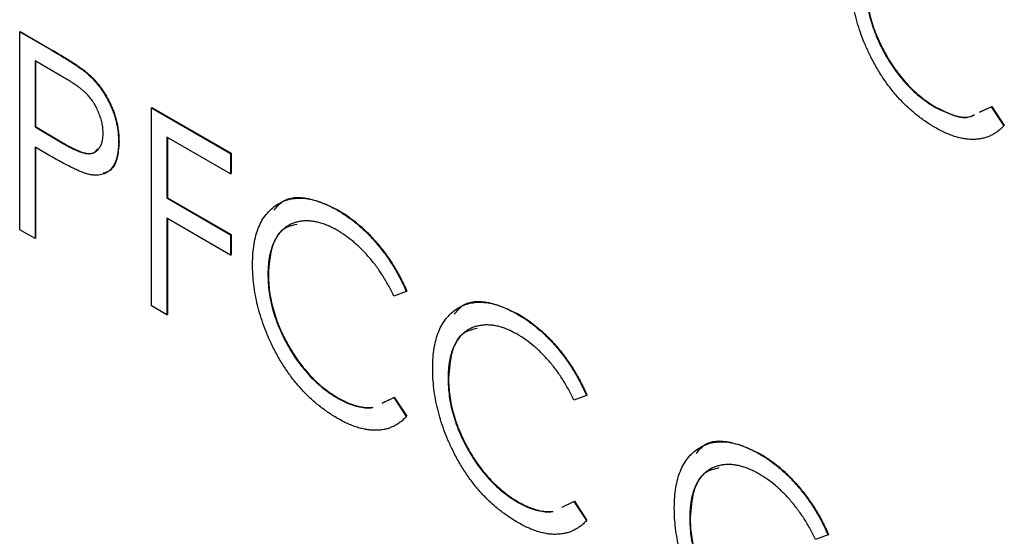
# Model space of a CAD drawing. Header units: millimetres. Extents: x 0 to 420, y 0 to 297.
# Tile 65 of 101: x 327.82 to 331.58, y 213.7 to 215.67. Entities that reach past the tile are written whole.
import ezdxf

# ---------------------------------------------------------------- set-up
doc = ezdxf.new("R2010")
doc.units = ezdxf.units.MM

msp = doc.modelspace()

# ---------------------------------------------------------------- linework, layer by layer
at = {"color": 7, "linetype": 'Continuous', "lineweight": 25}
for p, q in [((327.8156, 215.6265), (327.8174, 215.6276)), ((327.8156, 215.6265), (327.936, 215.557)), ((327.8156, 214.8704), (327.8156, 215.6265)), ((327.8174, 215.6276), (327.9378, 215.558)), ((327.936, 215.557), (327.9378, 215.558)), ((327.9835, 215.4521), (327.8744, 215.5151)), ((327.8744, 215.5151), (327.8744, 215.263)), ((327.8762, 215.514), (327.8762, 215.264)), ((328.0759, 215.4649), (328.0776, 215.466)), ((331.5286, 215.3403), (331.5303, 215.3414)), ((331.5303, 215.3414), (331.5784, 215.2687)), ((328.3193, 215.3358), (328.3211, 215.3368)), ((328.3193, 215.3358), (328.6215, 215.1613)), ((328.3193, 214.5796), (328.3193, 215.3358)), ((328.3211, 215.3368), (328.6233, 215.1623)), ((331.3156, 215.3373), (331.3173, 215.3383)), ((331.484, 215.3193), (331.5286, 215.3403)), ((331.4858, 215.3203), (331.5125, 215.3329)), ((331.5286, 215.3403), (331.5766, 215.2676)), ((331.5766, 215.2676), (331.5784, 215.2687)), ((327.8744, 215.263), (327.8762, 215.264)), ((327.8744, 215.263), (327.9789, 215.201)), ((327.8762, 215.264), (327.9807, 215.202)), ((327.9789, 215.201), (327.9807, 215.202)), ((328.1934, 215.2056), (328.1952, 215.2066)), ((328.6215, 215.0837), (328.3781, 215.2243)), ((328.3781, 215.2243), (328.3781, 214.9916)), ((328.3799, 215.2233), (328.3799, 214.9926)), ((327.9178, 215.1604), (327.8744, 215.1855)), ((327.8744, 215.1855), (327.8744, 214.8365)), ((327.8762, 215.1844), (327.8762, 214.8375)), ((328.6215, 215.1613), (328.6233, 215.1623)), ((328.6215, 215.1613), (328.6215, 215.0837)), ((328.6233, 215.1623), (328.6233, 215.0848)), ((328.6215, 215.0837), (328.6233, 215.0848)), ((328.3781, 214.9916), (328.3799, 214.9926)), ((328.3781, 214.9916), (328.6215, 214.8511)), ((328.3799, 214.9926), (328.6233, 214.8521)), ((329.03, 214.9449), (329.0318, 214.9459)), ((328.6215, 214.7735), (328.3781, 214.9141)), ((328.3781, 214.9141), (328.3781, 214.5457)), ((328.3799, 214.913), (328.3799, 214.5467)), ((327.8744, 214.8365), (327.8156, 214.8704)), ((328.6215, 214.8511), (328.6233, 214.8521)), ((328.6233, 214.8521), (328.6233, 214.7745)), ((327.8744, 214.8365), (327.8762, 214.8375)), ((328.6215, 214.8511), (328.6215, 214.7735)), ((328.6215, 214.7735), (328.6233, 214.7745)), ((328.7643, 214.7001), (328.766, 214.7011)), ((329.2931, 214.6348), (329.2451, 214.6171)), ((329.2931, 214.6348), (329.2949, 214.6359)), ((328.3781, 214.5457), (328.3193, 214.5796)), ((328.3781, 214.5457), (328.3799, 214.5467)), ((329.7184, 214.5475), (329.7202, 214.5485)), ((329.4527, 214.3027), (329.4544, 214.3037)), ((329.0321, 214.2263), (329.0339, 214.2273)), ((329.2006, 214.2083), (329.2451, 214.2293)), ((329.2023, 214.2093), (329.2291, 214.2219)), ((329.2451, 214.2293), (329.2469, 214.2304)), ((329.2451, 214.2293), (329.2931, 214.1566)), ((329.2469, 214.2304), (329.2949, 214.1577)), ((329.9815, 214.2374), (329.9335, 214.2197)), ((329.9815, 214.2374), (329.9833, 214.2385)), ((329.2931, 214.1566), (329.2949, 214.1577)), ((330.6419, 214.0144), (330.6436, 214.0154)), ((329.7205, 213.8289), (329.7223, 213.8299)), ((329.889, 213.8109), (329.9335, 213.8319)), ((329.9335, 213.8319), (329.9353, 213.833)), ((329.9335, 213.8319), (329.9815, 213.7592)), ((329.9353, 213.833), (329.9833, 213.7603)), ((330.3761, 213.7696), (330.3779, 213.7706)), ((329.9815, 213.7592), (329.9833, 213.7603)), ((330.905, 213.7043), (330.857, 213.6866)), ((330.905, 213.7043), (330.9068, 213.7054))]:
    msp.add_line(p, q, dxfattribs=at)
for points, knots in [([(331.0654, 215.5364), (331.0593, 215.5493), (331.047, 215.5752), (331.0316, 215.6144), (331.0184, 215.6537), (331.0076, 215.693), (330.9992, 215.7324), (330.9932, 215.7719), (330.9896, 215.8114), (330.9892, 215.8371), (330.9889, 215.8501)], [0, 0, 0, 0, 0.122254, 0.24342, 0.364291, 0.486273, 0.609794, 0.736233, 0.865843, 1, 1, 1, 1]), ([(331.0477, 215.8111), (331.0479, 215.7998), (331.0483, 215.7776), (331.052, 215.7434), (331.0578, 215.7093), (331.0664, 215.6751), (331.0769, 215.641), (331.0902, 215.6069), (331.1055, 215.5728), (331.1233, 215.5393), (331.1429, 215.5068), (331.1638, 215.4759), (331.1861, 215.4473), (331.2096, 215.4208), (331.2343, 215.3965), (331.2603, 215.3745), (331.2875, 215.3542), (331.3061, 215.343), (331.3156, 215.3373)], [0, 0, 0, 0, 0.067402, 0.132225, 0.195291, 0.256964, 0.318228, 0.379385, 0.441024, 0.503862, 0.566597, 0.627855, 0.688166, 0.748276, 0.808707, 0.870424, 0.93412, 1, 1, 1, 1]), ([(331.0495, 215.8121), (331.0497, 215.8008), (331.0501, 215.7786), (331.0538, 215.7444), (331.0596, 215.7103), (331.0681, 215.6761), (331.0786, 215.642), (331.092, 215.6079), (331.1073, 215.5739), (331.1251, 215.5403), (331.1447, 215.5078), (331.1655, 215.4769), (331.1879, 215.4484), (331.2113, 215.4219), (331.236, 215.3975), (331.262, 215.3755), (331.2893, 215.3552), (331.3079, 215.344), (331.3173, 215.3383)], [0, 0, 0, 0, 0.067402, 0.132225, 0.195291, 0.256964, 0.318228, 0.379385, 0.441024, 0.503862, 0.566597, 0.627855, 0.688166, 0.748276, 0.808707, 0.870424, 0.93412, 1, 1, 1, 1]), ([(327.936, 215.557), (327.9443, 215.5522), (327.9602, 215.5431), (327.9829, 215.5293), (328.0036, 215.5165), (328.0221, 215.5046), (328.0386, 215.4936), (328.0529, 215.4834), (328.0652, 215.4742), (328.0725, 215.4678), (328.0759, 215.4649)], [0, 0, 0, 0, 0.1765, 0.339032, 0.485753, 0.61857, 0.735674, 0.838185, 0.926155, 1, 1, 1, 1]), ([(327.9378, 215.558), (327.9461, 215.5533), (327.962, 215.5441), (327.9847, 215.5303), (328.0054, 215.5175), (328.0239, 215.5056), (328.0404, 215.4947), (328.0547, 215.4844), (328.0669, 215.4752), (328.0743, 215.4689), (328.0776, 215.466)], [0, 0, 0, 0, 0.1765, 0.339032, 0.485753, 0.61857, 0.735674, 0.838185, 0.926155, 1, 1, 1, 1]), ([(331.3142, 215.2605), (331.3078, 215.2643), (331.2949, 215.2718), (331.276, 215.2846), (331.2575, 215.2977), (331.2396, 215.3117), (331.2221, 215.3263), (331.2053, 215.3418), (331.1889, 215.358), (331.1731, 215.3748), (331.1578, 215.3925), (331.143, 215.4109), (331.1287, 215.43), (331.115, 215.4498), (331.1017, 215.4703), (331.089, 215.4916), (331.0769, 215.5137), (331.0693, 215.5288), (331.0654, 215.5364)], [0, 0, 0, 0, 0.068335, 0.135464, 0.200567, 0.264774, 0.327263, 0.389343, 0.450083, 0.510699, 0.570569, 0.630747, 0.691051, 0.751063, 0.812002, 0.873718, 0.936106, 1, 1, 1, 1]), ([(328.0759, 215.4649), (328.0801, 215.4611), (328.0885, 215.4534), (328.1006, 215.4407), (328.1121, 215.4274), (328.1231, 215.4133), (328.1333, 215.3985), (328.1431, 215.3831), (328.1521, 215.3669), (328.1607, 215.35), (328.1684, 215.3327), (328.1751, 215.3151), (328.1807, 215.2974), (328.1854, 215.2793), (328.1891, 215.2611), (328.1915, 215.2427), (328.1931, 215.2241), (328.1933, 215.2118), (328.1934, 215.2056)], [0, 0, 0, 0, 0.060075, 0.119303, 0.178069, 0.236256, 0.294313, 0.353143, 0.412708, 0.473813, 0.535615, 0.597403, 0.660232, 0.723514, 0.789577, 0.856841, 0.927091, 1, 1, 1, 1]), ([(328.0776, 215.466), (328.0819, 215.4621), (328.0902, 215.4544), (328.1023, 215.4417), (328.1139, 215.4284), (328.1248, 215.4144), (328.1351, 215.3996), (328.1448, 215.3841), (328.1539, 215.3679), (328.1624, 215.3511), (328.1702, 215.3338), (328.1769, 215.3161), (328.1825, 215.2984), (328.1871, 215.2803), (328.1908, 215.2621), (328.1932, 215.2437), (328.1949, 215.2251), (328.1951, 215.2129), (328.1952, 215.2066)], [0, 0, 0, 0, 0.060075, 0.119303, 0.178069, 0.236256, 0.294313, 0.353143, 0.412708, 0.473813, 0.535615, 0.597403, 0.660232, 0.723514, 0.789577, 0.856841, 0.927091, 1, 1, 1, 1]), ([(328.1346, 215.2392), (328.1344, 215.2454), (328.134, 215.2577), (328.1308, 215.2773), (328.1255, 215.2972), (328.1182, 215.3172), (328.1092, 215.3367), (328.0987, 215.3551), (328.0868, 215.3721), (328.0757, 215.3849), (328.0659, 215.3946), (328.0574, 215.4022), (328.0477, 215.41), (328.037, 215.418), (328.0252, 215.4263), (328.0123, 215.4348), (327.9983, 215.4435), (327.9886, 215.4491), (327.9835, 215.4521)], [0, 0, 0, 0, 0.074091, 0.147068, 0.219176, 0.292487, 0.364821, 0.434086, 0.502842, 0.57172, 0.608354, 0.649905, 0.695817, 0.746872, 0.802658, 0.863186, 0.92915, 1, 1, 1, 1]), ([(331.3156, 215.3373), (331.3642, 215.3137), (331.4207, 215.2863), (331.4592, 215.3072), (331.4645, 215.3101)], [0, 0, 0, 0, 0.861102, 1, 1, 1, 1]), ([(331.3173, 215.3383), (331.366, 215.3145), (331.4217, 215.2874), (331.4597, 215.3077), (331.4645, 215.3102)], [0, 0, 0, 0, 0.8747255, 1, 1, 1, 1]), ([(331.5766, 215.2676), (331.5728, 215.2637), (331.5653, 215.2557), (331.5529, 215.2455), (331.5399, 215.2368), (331.5262, 215.2295), (331.5118, 215.2235), (331.4967, 215.2192), (331.4809, 215.2163), (331.4644, 215.215), (331.4474, 215.2151), (331.4298, 215.2169), (331.4117, 215.2202), (331.3932, 215.225), (331.3742, 215.2314), (331.3546, 215.2396), (331.3346, 215.249), (331.3211, 215.2567), (331.3142, 215.2605)], [0, 0, 0, 0, 0.063576, 0.126691, 0.188634, 0.249942, 0.311426, 0.372445, 0.433495, 0.495161, 0.556733, 0.61789, 0.679838, 0.742002, 0.804922, 0.868441, 0.933689, 1, 1, 1, 1]), ([(327.9789, 215.201), (327.9841, 215.198), (327.9939, 215.1923), (328.0082, 215.185), (328.0213, 215.1783), (328.0335, 215.1728), (328.0446, 215.1684), (328.0546, 215.1648), (328.0635, 215.1626), (328.074, 215.1606), (328.0857, 215.1608), (328.0982, 215.1637), (328.109, 215.1701), (328.1182, 215.1792), (328.1255, 215.191), (328.1308, 215.2049), (328.134, 215.2211), (328.1344, 215.2331), (328.1346, 215.2392)], [0, 0, 0, 0, 0.070231, 0.135127, 0.195896, 0.251444, 0.303058, 0.349556, 0.391936, 0.430093, 0.501229, 0.570517, 0.640124, 0.710955, 0.782914, 0.853735, 0.926014, 1, 1, 1, 1]), ([(327.9807, 215.202), (328.0008, 215.1909), (328.0407, 215.1689), (328.0927, 215.1544), (328.1086, 215.1735), (328.1133, 215.1792)], [0, 0, 0, 0, 0.415755, 0.826933, 1, 1, 1, 1]), ([(328.1934, 215.2056), (328.1933, 215.1995), (328.1931, 215.1875), (328.1917, 215.1704), (328.189, 215.1551), (328.1857, 215.1407), (328.181, 215.1282), (328.1755, 215.1168), (328.169, 215.1069), (328.1613, 215.0987), (328.1529, 215.0917), (328.1437, 215.086), (328.1337, 215.0819), (328.1229, 215.0794), (328.1114, 215.0782), (328.0991, 215.0785), (328.086, 215.0803), (328.0769, 215.0825), (328.0723, 215.0836)], [0, 0, 0, 0, 0.072309, 0.141358, 0.208207, 0.272336, 0.335143, 0.396174, 0.456668, 0.516646, 0.575929, 0.634933, 0.693693, 0.752708, 0.811962, 0.873196, 0.935504, 1, 1, 1, 1]), ([(328.1952, 215.2066), (328.1937, 215.1835), (328.1909, 215.1373), (328.1668, 215.0956), (328.1427, 215.0884), (328.1351, 215.0861)], [0, 0, 0, 0, 0.407853, 0.81429, 1, 1, 1, 1]), ([(328.0723, 215.0836), (328.0685, 215.0848), (328.0602, 215.0874), (328.0465, 215.0929), (328.0305, 215.1), (328.0123, 215.1089), (327.9918, 215.1194), (327.9692, 215.1314), (327.9442, 215.1452), (327.9269, 215.1552), (327.9178, 215.1604)], [0, 0, 0, 0, 0.075269, 0.165174, 0.268129, 0.385984, 0.51806, 0.664405, 0.825035, 1, 1, 1, 1]), ([(328.7055, 214.7391), (328.7058, 214.7526), (328.7063, 214.779), (328.7107, 214.8157), (328.7179, 214.8491), (328.728, 214.8792), (328.7411, 214.906), (328.7572, 214.9293), (328.7761, 214.9494), (328.7976, 214.966), (328.8212, 214.9788), (328.8467, 214.9874), (328.8737, 214.9911), (328.9021, 214.9911), (328.932, 214.9862), (328.9634, 214.9768), (328.9963, 214.9633), (329.0186, 214.9511), (329.03, 214.9449)], [0, 0, 0, 0, 0.0672364, 0.1321945, 0.1953912, 0.2573879, 0.3187784, 0.3805149, 0.4425281, 0.5059416, 0.569171, 0.6305244, 0.6908816, 0.7507471, 0.8110237, 0.8722015, 0.9349983, 1, 1, 1, 1]), ([(328.7887, 214.9455), (328.7984, 214.9574), (328.8289, 214.9948), (328.9172, 214.9994), (328.9936, 214.9637), (329.0318, 214.9459)], [0, 0, 0, 0, 0.189092, 0.594324, 1, 1, 1, 1]), ([(329.03, 214.9449), (329.0369, 214.9408), (329.0506, 214.9326), (329.0709, 214.9189), (329.0907, 214.9041), (329.11, 214.8885), (329.1288, 214.8719), (329.1471, 214.854), (329.1648, 214.8353), (329.182, 214.8157), (329.1986, 214.7953), (329.2144, 214.7741), (329.2295, 214.7524), (329.2439, 214.7301), (329.2573, 214.7071), (329.2702, 214.6836), (329.2822, 214.6595), (329.2895, 214.6431), (329.2931, 214.6348)], [0, 0, 0, 0, 0.0670023, 0.1329421, 0.1972118, 0.2608139, 0.3235398, 0.3858805, 0.4478395, 0.5096474, 0.5715368, 0.6324426, 0.693319, 0.7537865, 0.8146451, 0.8755569, 0.9376593, 1, 1, 1, 1]), ([(329.0318, 214.9459), (329.0387, 214.9418), (329.0524, 214.9337), (329.0727, 214.92), (329.0925, 214.9052), (329.1118, 214.8895), (329.1306, 214.8729), (329.1488, 214.8551), (329.1666, 214.8363), (329.1838, 214.8167), (329.2004, 214.7963), (329.2162, 214.7751), (329.2312, 214.7534), (329.2457, 214.7311), (329.2591, 214.7082), (329.2719, 214.6846), (329.284, 214.6605), (329.2913, 214.6441), (329.2949, 214.6359)], [0, 0, 0, 0, 0.0670023, 0.1329421, 0.1972118, 0.2608139, 0.3235398, 0.3858805, 0.4478395, 0.5096474, 0.5715368, 0.6324426, 0.693319, 0.7537865, 0.8146451, 0.8755569, 0.9376593, 1, 1, 1, 1]), ([(329.0284, 214.8682), (329.0224, 214.8716), (329.0106, 214.8783), (328.9929, 214.8862), (328.9756, 214.8929), (328.9585, 214.8981), (328.9418, 214.9016), (328.9254, 214.9038), (328.9095, 214.9042), (328.8939, 214.9033), (328.879, 214.9006), (328.8648, 214.8967), (328.8515, 214.8913), (328.839, 214.8846), (328.8275, 214.8764), (328.8168, 214.8667), (328.807, 214.8556), (328.7981, 214.8431), (328.79, 214.8295), (328.7833, 214.8144), (328.7772, 214.7985), (328.7727, 214.7809), (328.7687, 214.7626), (328.7662, 214.7429), (328.7646, 214.722), (328.7644, 214.7074), (328.7643, 214.7001)], [0, 0, 0, 0, 0.042054, 0.083393, 0.124454, 0.165461, 0.206316, 0.247114, 0.288563, 0.330315, 0.372018, 0.413257, 0.453959, 0.494537, 0.53495, 0.575397, 0.616502, 0.657759, 0.699337, 0.740877, 0.782508, 0.824785, 0.867453, 0.910542, 0.954879, 1, 1, 1, 1]), ([(328.8757, 214.8908), (328.8568, 214.8864), (328.8121, 214.876), (328.7739, 214.8044), (328.7687, 214.7355), (328.766, 214.7011)], [0, 0, 0, 0, 0.2676976, 0.6336647, 1, 1, 1, 1]), ([(329.2451, 214.6171), (329.2418, 214.6241), (329.2353, 214.6379), (329.2244, 214.6581), (329.2133, 214.6778), (329.2018, 214.6968), (329.1895, 214.715), (329.1769, 214.7327), (329.1637, 214.7497), (329.1456, 214.7714), (329.1219, 214.797), (329.0919, 214.8242), (329.0606, 214.8486), (329.0393, 214.8616), (329.0284, 214.8682)], [0, 0, 0, 0, 0.065249, 0.129752, 0.19303, 0.255253, 0.317083, 0.378287, 0.439499, 0.500949, 0.623295, 0.74628, 0.871322, 1, 1, 1, 1]), ([(328.782, 214.4254), (328.7758, 214.4383), (328.7636, 214.4642), (328.7482, 214.5034), (328.7349, 214.5427), (328.7242, 214.582), (328.7158, 214.6214), (328.7098, 214.6609), (328.7062, 214.7004), (328.7057, 214.7261), (328.7055, 214.7391)], [0, 0, 0, 0, 0.122254, 0.24342, 0.364291, 0.486273, 0.609794, 0.736233, 0.865843, 1, 1, 1, 1]), ([(328.7643, 214.7001), (328.7645, 214.6888), (328.7649, 214.6666), (328.7686, 214.6324), (328.7743, 214.5983), (328.7829, 214.5641), (328.7934, 214.53), (328.8067, 214.4959), (328.8221, 214.4618), (328.8399, 214.4283), (328.8595, 214.3957), (328.8803, 214.3648), (328.9027, 214.3363), (328.9261, 214.3098), (328.9508, 214.2855), (328.9768, 214.2635), (329.0041, 214.2431), (329.0227, 214.232), (329.0321, 214.2263)], [0, 0, 0, 0, 0.067402, 0.132225, 0.195291, 0.256964, 0.318228, 0.379385, 0.441024, 0.503862, 0.566597, 0.627855, 0.688166, 0.748276, 0.808707, 0.870424, 0.93412, 1, 1, 1, 1]), ([(328.766, 214.7011), (328.7662, 214.6898), (328.7667, 214.6676), (328.7703, 214.6334), (328.7761, 214.5993), (328.7847, 214.5651), (328.7952, 214.531), (328.8085, 214.4969), (328.8239, 214.4629), (328.8417, 214.4293), (328.8612, 214.3968), (328.8821, 214.3659), (328.9045, 214.3374), (328.9279, 214.3108), (328.9526, 214.2865), (328.9786, 214.2645), (329.0058, 214.2442), (329.0244, 214.233), (329.0339, 214.2273)], [0, 0, 0, 0, 0.067402, 0.132225, 0.195291, 0.256964, 0.318228, 0.379385, 0.441024, 0.503862, 0.566597, 0.627855, 0.688166, 0.748276, 0.808707, 0.870424, 0.93412, 1, 1, 1, 1]), ([(329.3939, 214.3417), (329.3942, 214.3552), (329.3947, 214.3816), (329.3991, 214.4183), (329.4063, 214.4517), (329.4164, 214.4818), (329.4295, 214.5086), (329.4455, 214.5319), (329.4645, 214.552), (329.486, 214.5686), (329.5096, 214.5814), (329.5351, 214.59), (329.5621, 214.5937), (329.5905, 214.5937), (329.6204, 214.5888), (329.6518, 214.5794), (329.6846, 214.5659), (329.707, 214.5537), (329.7184, 214.5475)], [0, 0, 0, 0, 0.0672364, 0.1321945, 0.1953912, 0.2573879, 0.3187784, 0.3805149, 0.4425281, 0.5059416, 0.569171, 0.6305244, 0.6908816, 0.7507471, 0.8110237, 0.8722015, 0.9349983, 1, 1, 1, 1]), ([(329.4771, 214.5481), (329.4868, 214.56), (329.5173, 214.5974), (329.6056, 214.602), (329.682, 214.5663), (329.7202, 214.5485)], [0, 0, 0, 0, 0.189092, 0.594324, 1, 1, 1, 1]), ([(329.7184, 214.5475), (329.7253, 214.5434), (329.739, 214.5353), (329.7593, 214.5215), (329.7791, 214.5067), (329.7984, 214.4911), (329.8172, 214.4745), (329.8354, 214.4566), (329.8532, 214.4379), (329.8704, 214.4183), (329.887, 214.3979), (329.9028, 214.3767), (329.9179, 214.355), (329.9323, 214.3327), (329.9457, 214.3097), (329.9585, 214.2862), (329.9706, 214.2621), (329.9779, 214.2457), (329.9815, 214.2374)], [0, 0, 0, 0, 0.067002, 0.132942, 0.197212, 0.260814, 0.32354, 0.38588, 0.447839, 0.509647, 0.571537, 0.632443, 0.693319, 0.753787, 0.814645, 0.875557, 0.937659, 1, 1, 1, 1]), ([(329.7202, 214.5485), (329.7271, 214.5444), (329.7408, 214.5363), (329.7611, 214.5226), (329.7809, 214.5078), (329.8001, 214.4921), (329.819, 214.4755), (329.8372, 214.4577), (329.855, 214.4389), (329.8722, 214.4193), (329.8888, 214.3989), (329.9046, 214.3777), (329.9196, 214.356), (329.934, 214.3337), (329.9475, 214.3108), (329.9603, 214.2872), (329.9724, 214.2631), (329.9797, 214.2467), (329.9833, 214.2385)], [0, 0, 0, 0, 0.067002, 0.132942, 0.197212, 0.260814, 0.32354, 0.38588, 0.447839, 0.509647, 0.571537, 0.632443, 0.693319, 0.753787, 0.814645, 0.875557, 0.937659, 1, 1, 1, 1]), ([(329.7168, 214.4708), (329.7108, 214.4742), (329.6989, 214.4809), (329.6813, 214.4888), (329.6639, 214.4955), (329.6469, 214.5007), (329.6302, 214.5042), (329.6138, 214.5064), (329.5979, 214.5068), (329.5823, 214.5059), (329.5674, 214.5032), (329.5532, 214.4994), (329.5399, 214.4939), (329.5274, 214.4872), (329.5159, 214.479), (329.5052, 214.4693), (329.4954, 214.4582), (329.4865, 214.4457), (329.4784, 214.4321), (329.4717, 214.417), (329.4656, 214.4011), (329.4611, 214.3835), (329.4571, 214.3652), (329.4546, 214.3455), (329.4529, 214.3246), (329.4528, 214.31), (329.4527, 214.3027)], [0, 0, 0, 0, 0.042054, 0.083393, 0.124454, 0.165461, 0.206316, 0.247114, 0.288563, 0.330315, 0.372018, 0.413257, 0.453959, 0.494537, 0.53495, 0.575397, 0.616502, 0.657759, 0.699337, 0.740877, 0.782508, 0.824785, 0.867453, 0.910542, 0.954879, 1, 1, 1, 1]), ([(329.5641, 214.4934), (329.5452, 214.489), (329.5005, 214.4786), (329.4623, 214.407), (329.4571, 214.3381), (329.4544, 214.3037)], [0, 0, 0, 0, 0.267697, 0.633665, 1, 1, 1, 1]), ([(329.9335, 214.2197), (329.9302, 214.2267), (329.9236, 214.2405), (329.9128, 214.2607), (329.9017, 214.2804), (329.8901, 214.2994), (329.8779, 214.3176), (329.8653, 214.3353), (329.8521, 214.3523), (329.834, 214.374), (329.8103, 214.3996), (329.7803, 214.4268), (329.749, 214.4512), (329.7277, 214.4642), (329.7168, 214.4708)], [0, 0, 0, 0, 0.065249, 0.129752, 0.19303, 0.255253, 0.317083, 0.378287, 0.439499, 0.500949, 0.623295, 0.74628, 0.871322, 1, 1, 1, 1]), ([(329.0308, 214.1495), (329.0243, 214.1533), (329.0115, 214.1608), (328.9926, 214.1735), (328.9741, 214.1867), (328.9562, 214.2007), (328.9387, 214.2153), (328.9219, 214.2308), (328.9055, 214.2469), (328.8896, 214.2638), (328.8743, 214.2815), (328.8595, 214.2998), (328.8453, 214.319), (328.8315, 214.3388), (328.8183, 214.3593), (328.8055, 214.3806), (328.7934, 214.4027), (328.7858, 214.4178), (328.782, 214.4254)], [0, 0, 0, 0, 0.068335, 0.135464, 0.200567, 0.264774, 0.327263, 0.389343, 0.450083, 0.510699, 0.570569, 0.630747, 0.691051, 0.751063, 0.812002, 0.873718, 0.936106, 1, 1, 1, 1]), ([(329.4704, 214.028), (329.4642, 214.0409), (329.4519, 214.0668), (329.4366, 214.106), (329.4233, 214.1453), (329.4126, 214.1846), (329.4042, 214.224), (329.3981, 214.2635), (329.3945, 214.303), (329.3941, 214.3287), (329.3939, 214.3417)], [0, 0, 0, 0, 0.122254, 0.24342, 0.364291, 0.486273, 0.609794, 0.736233, 0.865843, 1, 1, 1, 1]), ([(329.4527, 214.3027), (329.4529, 214.2914), (329.4533, 214.2692), (329.457, 214.235), (329.4627, 214.2009), (329.4713, 214.1667), (329.4818, 214.1326), (329.4951, 214.0985), (329.5105, 214.0644), (329.5283, 214.0309), (329.5479, 213.9983), (329.5687, 213.9674), (329.5911, 213.9389), (329.6145, 213.9124), (329.6392, 213.8881), (329.6652, 213.8661), (329.6924, 213.8458), (329.711, 213.8346), (329.7205, 213.8289)], [0, 0, 0, 0, 0.067402, 0.132225, 0.195291, 0.256964, 0.318228, 0.379385, 0.441024, 0.503862, 0.566597, 0.627855, 0.688166, 0.748276, 0.808707, 0.870424, 0.93412, 1, 1, 1, 1]), ([(329.4544, 214.3037), (329.4546, 214.2924), (329.4551, 214.2702), (329.4587, 214.236), (329.4645, 214.2019), (329.4731, 214.1677), (329.4836, 214.1336), (329.4969, 214.0995), (329.5123, 214.0655), (329.5301, 214.0319), (329.5496, 213.9994), (329.5705, 213.9685), (329.5929, 213.94), (329.6163, 213.9135), (329.641, 213.8891), (329.667, 213.8671), (329.6942, 213.8468), (329.7128, 213.8356), (329.7223, 213.8299)], [0, 0, 0, 0, 0.067402, 0.132225, 0.195291, 0.256964, 0.318228, 0.379385, 0.441024, 0.503862, 0.566597, 0.627855, 0.688166, 0.748276, 0.808707, 0.870424, 0.93412, 1, 1, 1, 1]), ([(329.0321, 214.2263), (329.0425, 214.2206), (329.0631, 214.2095), (329.0932, 214.1982), (329.122, 214.1914), (329.1457, 214.1897), (329.1596, 214.1907), (329.1647, 214.1913)], [0, 0, 0, 0, 0.1258996, 0.2480789, 0.3682366, 0.4881572, 0.5599984, 0.5599984, 0.5599984, 0.5599984]), ([(329.0339, 214.2273), (329.0443, 214.2217), (329.0649, 214.2105), (329.095, 214.1992), (329.1238, 214.1924), (329.1475, 214.1908), (329.1614, 214.1917), (329.1665, 214.1923)], [0, 0, 0, 0, 0.1258996, 0.2480789, 0.3682366, 0.4881572, 0.5599984, 0.5599984, 0.5599984, 0.5599984]), ([(329.2931, 214.1566), (329.2894, 214.1527), (329.2818, 214.1447), (329.2695, 214.1345), (329.2565, 214.1258), (329.2428, 214.1185), (329.2284, 214.1125), (329.2132, 214.1082), (329.1974, 214.1053), (329.181, 214.104), (329.1639, 214.1041), (329.1464, 214.1058), (329.1283, 214.1092), (329.1097, 214.1139), (329.0907, 214.1204), (329.0712, 214.1285), (329.0512, 214.138), (329.0376, 214.1456), (329.0308, 214.1495)], [0, 0, 0, 0, 0.063576, 0.126691, 0.188634, 0.249942, 0.311426, 0.372445, 0.433495, 0.495161, 0.556733, 0.61789, 0.679838, 0.742002, 0.804922, 0.868441, 0.933689, 1, 1, 1, 1]), ([(330.4006, 214.015), (330.4102, 214.0269), (330.4407, 214.0643), (330.529, 214.0689), (330.6054, 214.0333), (330.6436, 214.0154)], [0, 0, 0, 0, 0.189092, 0.594324, 1, 1, 1, 1]), ([(329.7192, 213.7521), (329.7127, 213.7559), (329.6999, 213.7634), (329.6809, 213.7761), (329.6625, 213.7893), (329.6446, 213.8033), (329.6271, 213.8179), (329.6103, 213.8334), (329.5939, 213.8495), (329.578, 213.8664), (329.5627, 213.8841), (329.5479, 213.9024), (329.5336, 213.9216), (329.5199, 213.9414), (329.5067, 213.9619), (329.4939, 213.9832), (329.4818, 214.0053), (329.4742, 214.0204), (329.4704, 214.028)], [0, 0, 0, 0, 0.068335, 0.135464, 0.200567, 0.264774, 0.327263, 0.389343, 0.450083, 0.510699, 0.570569, 0.630747, 0.691051, 0.751063, 0.812002, 0.873718, 0.936106, 1, 1, 1, 1]), ([(330.3173, 213.8086), (330.3176, 213.8221), (330.3181, 213.8485), (330.3226, 213.8852), (330.3297, 213.9186), (330.3399, 213.9487), (330.3529, 213.9755), (330.369, 213.9988), (330.3879, 214.0189), (330.4094, 214.0355), (330.4331, 214.0483), (330.4585, 214.0569), (330.4856, 214.0607), (330.5139, 214.0606), (330.5439, 214.0557), (330.5753, 214.0463), (330.6081, 214.0328), (330.6305, 214.0206), (330.6419, 214.0144)], [0, 0, 0, 0, 0.0672364, 0.1321945, 0.1953912, 0.2573879, 0.3187784, 0.3805149, 0.4425281, 0.5059416, 0.569171, 0.6305244, 0.6908816, 0.7507471, 0.8110237, 0.8722015, 0.9349983, 1, 1, 1, 1]), ([(330.6419, 214.0144), (330.6488, 214.0103), (330.6625, 214.0022), (330.6828, 213.9884), (330.7026, 213.9736), (330.7218, 213.958), (330.7407, 213.9414), (330.7589, 213.9235), (330.7766, 213.9048), (330.7939, 213.8852), (330.8104, 213.8648), (330.8263, 213.8436), (330.8413, 213.8219), (330.8557, 213.7996), (330.8692, 213.7766), (330.882, 213.7531), (330.8941, 213.729), (330.9013, 213.7126), (330.905, 213.7043)], [0, 0, 0, 0, 0.067002, 0.132942, 0.197212, 0.260814, 0.32354, 0.38588, 0.447839, 0.509647, 0.571537, 0.632443, 0.693319, 0.753787, 0.814645, 0.875557, 0.937659, 1, 1, 1, 1]), ([(330.6436, 214.0154), (330.6505, 214.0113), (330.6643, 214.0032), (330.6845, 213.9895), (330.7043, 213.9747), (330.7236, 213.959), (330.7424, 213.9425), (330.7607, 213.9246), (330.7784, 213.9058), (330.7956, 213.8862), (330.8122, 213.8658), (330.828, 213.8446), (330.8431, 213.8229), (330.8575, 213.8006), (330.8709, 213.7777), (330.8838, 213.7541), (330.8958, 213.73), (330.9031, 213.7136), (330.9068, 213.7054)], [0, 0, 0, 0, 0.067002, 0.132942, 0.197212, 0.260814, 0.32354, 0.38588, 0.447839, 0.509647, 0.571537, 0.632443, 0.693319, 0.753787, 0.814645, 0.875557, 0.937659, 1, 1, 1, 1]), ([(330.6403, 213.9377), (330.6343, 213.9411), (330.6224, 213.9478), (330.6048, 213.9557), (330.5874, 213.9624), (330.5703, 213.9676), (330.5537, 213.9711), (330.5373, 213.9733), (330.5213, 213.9737), (330.5057, 213.9728), (330.4908, 213.9701), (330.4766, 213.9663), (330.4634, 213.9608), (330.4509, 213.9541), (330.4393, 213.9459), (330.4286, 213.9362), (330.4188, 213.9251), (330.4099, 213.9126), (330.4019, 213.899), (330.3951, 213.8839), (330.3891, 213.868), (330.3845, 213.8504), (330.3806, 213.8321), (330.378, 213.8124), (330.3764, 213.7915), (330.3762, 213.7769), (330.3761, 213.7696)], [0, 0, 0, 0, 0.042054, 0.083393, 0.124454, 0.165461, 0.206316, 0.247114, 0.288563, 0.330315, 0.372018, 0.413257, 0.453959, 0.494537, 0.53495, 0.575397, 0.616502, 0.657759, 0.699337, 0.740877, 0.782508, 0.824785, 0.867453, 0.910542, 0.954879, 1, 1, 1, 1]), ([(330.4876, 213.9603), (330.4687, 213.9559), (330.4239, 213.9455), (330.3858, 213.8739), (330.3805, 213.805), (330.3779, 213.7706)], [0, 0, 0, 0, 0.267696, 0.633665, 1, 1, 1, 1]), ([(330.857, 213.6866), (330.8537, 213.6936), (330.8471, 213.7074), (330.8363, 213.7277), (330.8251, 213.7473), (330.8136, 213.7664), (330.8013, 213.7845), (330.7887, 213.8022), (330.7756, 213.8192), (330.7574, 213.8409), (330.7337, 213.8665), (330.7037, 213.8937), (330.6724, 213.9181), (330.6511, 213.9311), (330.6403, 213.9377)], [0, 0, 0, 0, 0.065249, 0.129752, 0.19303, 0.255253, 0.317083, 0.378287, 0.439499, 0.500949, 0.623295, 0.74628, 0.871322, 1, 1, 1, 1]), ([(329.7205, 213.8289), (329.7309, 213.8232), (329.7515, 213.8121), (329.7816, 213.8008), (329.8104, 213.794), (329.8341, 213.7923), (329.848, 213.7933), (329.8531, 213.7939)], [0, 0, 0, 0, 0.1258996, 0.2480789, 0.3682366, 0.4881572, 0.5599986, 0.5599986, 0.5599986, 0.5599986]), ([(329.7223, 213.8299), (329.7327, 213.8243), (329.7533, 213.8131), (329.7834, 213.8018), (329.8122, 213.795), (329.8359, 213.7934), (329.8498, 213.7943), (329.8549, 213.7949)], [0, 0, 0, 0, 0.1258996, 0.2480789, 0.3682366, 0.4881572, 0.5599986, 0.5599986, 0.5599986, 0.5599986]), ([(330.3938, 213.4949), (330.3877, 213.5078), (330.3754, 213.5337), (330.36, 213.5729), (330.3468, 213.6122), (330.336, 213.6515), (330.3276, 213.6909), (330.3216, 213.7304), (330.318, 213.7699), (330.3176, 213.7956), (330.3173, 213.8086)], [0, 0, 0, 0, 0.122254, 0.24342, 0.364291, 0.486273, 0.609794, 0.736233, 0.865843, 1, 1, 1, 1]), ([(330.3761, 213.7696), (330.3763, 213.7583), (330.3767, 213.7361), (330.3804, 213.7019), (330.3862, 213.6678), (330.3948, 213.6336), (330.4053, 213.5995), (330.4186, 213.5654), (330.4339, 213.5313), (330.4517, 213.4978), (330.4713, 213.4653), (330.4922, 213.4344), (330.5145, 213.4058), (330.538, 213.3793), (330.5627, 213.355), (330.5887, 213.333), (330.6159, 213.3127), (330.6345, 213.3015), (330.644, 213.2958)], [0, 0, 0, 0, 0.067402, 0.132225, 0.195291, 0.256964, 0.318228, 0.379385, 0.441024, 0.503862, 0.566597, 0.627855, 0.688166, 0.748276, 0.808707, 0.870424, 0.93412, 1, 1, 1, 1]), ([(330.3779, 213.7706), (330.3781, 213.7593), (330.3785, 213.7371), (330.3822, 213.7029), (330.388, 213.6688), (330.3965, 213.6346), (330.407, 213.6005), (330.4204, 213.5664), (330.4357, 213.5324), (330.4535, 213.4988), (330.4731, 213.4663), (330.4939, 213.4354), (330.5163, 213.4069), (330.5397, 213.3804), (330.5644, 213.356), (330.5904, 213.334), (330.6177, 213.3137), (330.6363, 213.3025), (330.6457, 213.2968)], [0, 0, 0, 0, 0.067402, 0.132225, 0.195291, 0.256964, 0.318228, 0.379385, 0.441024, 0.503862, 0.566597, 0.627855, 0.688166, 0.748276, 0.808707, 0.870424, 0.93412, 1, 1, 1, 1]), ([(329.9815, 213.7592), (329.9778, 213.7553), (329.9702, 213.7473), (329.9579, 213.7371), (329.9449, 213.7284), (329.9311, 213.7211), (329.9168, 213.7151), (329.9016, 213.7108), (329.8858, 213.7079), (329.8694, 213.7066), (329.8523, 213.7067), (329.8348, 213.7084), (329.8167, 213.7118), (329.7981, 213.7165), (329.7791, 213.723), (329.7596, 213.7311), (329.7396, 213.7406), (329.726, 213.7483), (329.7192, 213.7521)], [0, 0, 0, 0, 0.063576, 0.126691, 0.188634, 0.249942, 0.311426, 0.372445, 0.433495, 0.495161, 0.556733, 0.61789, 0.679838, 0.742002, 0.804922, 0.868441, 0.933689, 1, 1, 1, 1])]:
    msp.add_open_spline(points, degree=3, knots=knots, dxfattribs=at)

doc.saveas('drawing.dxf')
